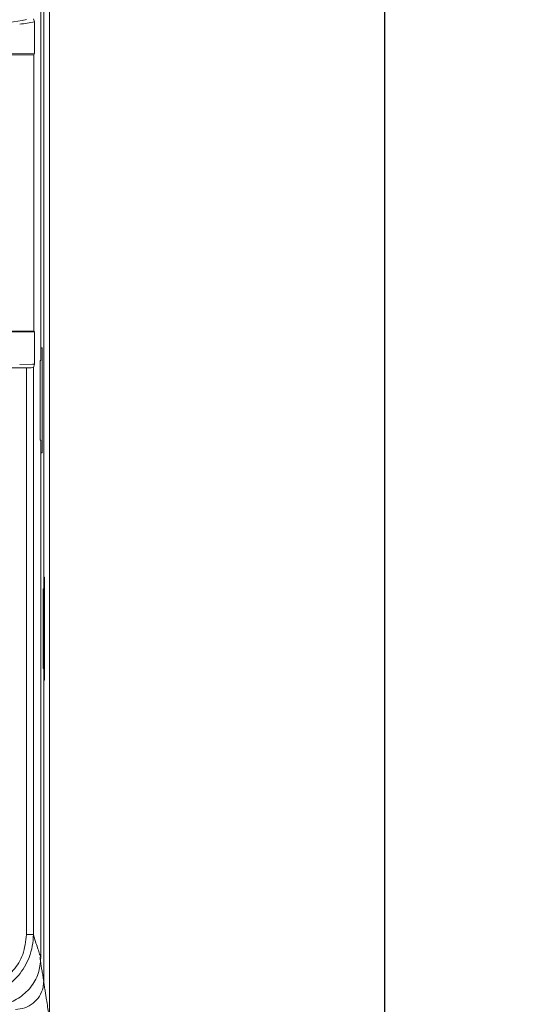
# Model space of a CAD drawing. Header units: inches. Extents: x 2954 to 6480, y 249 to 2776.
# Tile 42 of 105: x 3778 to 3842, y 1303 to 1426. Entities that reach past the tile are written whole.
import ezdxf

# ---------------------------------------------------------------- set-up
doc = ezdxf.new("R2010")
doc.units = ezdxf.units.IN
doc.header["$MEASUREMENT"] = 0
doc.layers.add('PWR_0300HP', color=7, linetype='Continuous')
doc.styles.get("Standard").update_dxf_attribs({"font": 'arial.ttf'})
doc.dimstyles.new('BILLSTYLE', dxfattribs={"dimtxt": 20, "dimasz": 20, "dimexe": 0.25, "dimexo": 0.25, "dimgap": 10, "dimtad": 0, "dimtih": 1, "dimtoh": 1, "dimdec": 1, "dimzin": 4, "dimdsep": 46, "dimtxsty": 'Standard', "dimblk": '_FILLED', "dimcen": 0, "dimadec": 0, "dimazin": 0, "dimtfac": 1, "dimtdec": 1, "dimtofl": 0, "dimtmove": 0, "dimatfit": 3, "dimldrblk": '_FILLED', "dimfxl": 1, "dimtolj": 1, "dimtzin": 4, "dimarcsym": 0})

# ---------------------------------------------------------------- blocks, each defined once
blk = doc.blocks.new('_FILLED')
at = {"color": 0, "linetype": 'ByBlock'}
blk.add_solid([(0, 0), (-1, 0.2), (-1, -0.2)], dxfattribs=at)
blk = doc.blocks.new('*D71')
at = {"color": 0, "lineweight": -2, "transparency": 16777216}
for p, q in [((3824.23, 2524.7), (4034.61, 2524.7)), ((4034.36, 2504.7), (4034.36, 1906.17)), ((4034.36, 969.9), (4034.36, 1860.54)), ((3824.23, 949.9), (4034.61, 949.9))]:
    blk.add_line(p, q, dxfattribs=at)
at = {"layer": 'DEFPOINTS', "color": 0, "transparency": 16777216}
for p in [(3823.98, 2524.7), (3823.98, 949.9), (4034.36, 949.9)]:
    blk.add_point(p, dxfattribs=at)
at = {"color": 0, "lineweight": -2, "transparency": 16777216, "xscale": 20, "yscale": 20, "zscale": 20}
for p, rotation in [((4034.36, 2524.7), 90), ((4034.36, 949.9), 270)]:
    blk.add_blockref('_FILLED', p, dxfattribs=dict(at, rotation=rotation))
at = {"color": 0, "transparency": 16777216, "insert": (4034.36, 1896.17), "char_height": 20, "attachment_point": 2}
blk.add_mtext('\\A1;1574.8mm [62.0"]', dxfattribs=at)
blk = doc.blocks.new('SSW07_FRAME 4')
at = {"lineweight": 9}
for p, q in [((46.031, 62.282), (46.031, 4.051)), ((45.888, 50.269), (45.888, 18.149)), ((45.815, 23.886), (45.815, 50.034)), ((45.66, 32.391), (45.66, 31.598)), ((45.639, 31.566), (44.784, 31.566)), ((45.012, 31.588), (45.66, 31.598)), ((45.66, 31.598), (45.639, 31.566)), ((45.639, 31.566), (45.639, 24.626)), ((45.639, 24.626), (44.878, 24.626)), ((45.012, 24.604), (45.66, 24.594)), ((45.66, 24.594), (45.639, 24.626)), ((45.66, 23.796), (45.66, 24.594)), ((45.851, 24.204), (45.815, 24.205)), ((45.851, 24.204), (45.851, 21.565)), ((45.285, 23.788), (45.609, 23.796)), ((45.609, 23.796), (45.659, 23.796)), ((45.659, 23.796), (45.627, 23.711)), ((45.66, 23.796), (45.659, 23.796)), ((45.815, 23.886), (45.8, 23.886)), ((45.8, 23.886), (45.8, 21.886)), ((45.453, 9.466), (45.453, 23.703)), ((45.627, 23.711), (45.627, 9.466)), ((45.815, 21.886), (45.8, 21.886)), ((45.815, 8.886), (45.815, 21.886)), ((45.851, 21.565), (45.815, 21.564)), ((45.888, 18.517), (45.893, 18.518)), ((45.905, 18.441), (45.888, 18.442)), ((45.893, 18.518), (45.893, 18.442)), ((45.905, 18.441), (45.905, 15.856)), ((45.888, 18.149), (45.877, 18.149)), ((45.877, 18.149), (45.877, 16.149)), ((45.882, 16.149), (45.882, 18.149)), ((45.887, 16.149), (45.887, 18.149)), ((45.888, 16.149), (45.877, 16.149)), ((45.888, 16.149), (45.888, 8.295)), ((45.905, 15.856), (45.888, 15.856)), ((45.893, 15.856), (45.893, 15.804)), ((45.893, 15.804), (45.888, 15.804)), ((45.627, 9.466), (45.453, 9.466))]:
    blk.add_line(p, q, dxfattribs=at)
at = {"lineweight": 9, "flags": 128}
blk.add_lwpolyline([(45.627, 32.472), (45.639, 32.441), (45.66, 32.391)], dxfattribs=at)
at = {"lineweight": 9}
for centre, major_axis, ratio, start_param, end_param in [((39.205, 71.802), (39.949, 0), 0.999669, 4.865175, 4.874686), ((38.225, 26.101), (55.4, 0), 0.043661, 4.579461, 4.843221), ((45.427, 23.711), (0.2, 0), 0.043661, 4.843221, 6.266281)]:
    blk.add_ellipse(centre, major_axis=major_axis, ratio=ratio, start_param=start_param, end_param=end_param, dxfattribs=at)
for points, knots in [([(30.883, 32.451), (31.78, 32.308), (33.574, 32.021), (36.335, 31.814), (39.131, 31.78), (41.601, 31.924), (43.709, 32.158), (44.871, 32.351), (45.453, 32.448)], [0, 0, 0, 0, 0.186764, 0.373521, 0.565573, 0.757627, 0.878644, 1, 1, 1, 1]), ([(45.627, 9.466), (45.627, 9.466), (45.627, 9.272), (45.557, 8.898), (45.273, 8.421), (44.86, 8.073), (44.421, 7.905), (44.136, 7.878), (44.029, 7.878), (44.029, 7.878)], [0, 0, 0, 0, 0.0000048, 0.2328967, 0.4443006, 0.6565937, 0.8712383, 0.9999952, 1, 1, 1, 1]), ([(44.05, 8.077), (44.144, 8.083), (44.394, 8.097), (44.78, 8.25), (45.14, 8.552), (45.399, 8.97), (45.434, 9.296), (45.453, 9.466)], [0, 0, 0, 0, 0.129172, 0.344326, 0.556713, 0.76777, 1, 1, 1, 1]), ([(45.627, 9.466), (45.644, 9.408), (45.679, 9.29), (45.728, 9.149), (45.774, 9.008), (45.801, 8.926), (45.815, 8.886)], [0, 0, 0, 0, 0.28003, 0.560018, 0.780014, 1, 1, 1, 1]), ([(45.815, 8.886), (45.802, 8.751), (45.775, 8.481), (45.569, 8.122), (45.264, 7.85), (44.927, 7.706), (44.704, 7.692), (44.615, 7.686)], [0, 0, 0, 0, 0.21471, 0.429421, 0.644096, 0.858756, 1, 1, 1, 1]), ([(45.79, 8.886), (45.796, 8.858), (45.808, 8.803), (45.826, 8.649), (45.846, 8.554), (45.866, 8.427), (45.881, 8.339), (45.888, 8.295)], [0, 0, 0, 0, 0.186552, 0.373394, 0.560005, 0.779985, 1, 1, 1, 1]), ([(45.181, 7.588), (45.261, 7.596), (45.42, 7.612), (45.631, 7.733), (45.791, 7.913), (45.876, 8.111), (45.884, 8.242), (45.888, 8.295)], [0, 0, 0, 0, 0.214741, 0.429486, 0.644127, 0.858723, 1, 1, 1, 1]), ([(45.882, 8.3), (45.889, 8.266), (45.901, 8.198), (45.92, 8.063), (45.938, 7.951), (45.97, 7.749), (45.996, 7.588), (46.016, 7.467)], [0, 0, 0, 0, 0.139991, 0.280001, 0.42, 0.56, 1, 1, 1, 1])]:
    blk.add_open_spline(points, degree=3, knots=knots, dxfattribs=at)

msp = doc.modelspace()

# ---------------------------------------------------------------- linework, layer by layer
msp.add_lwpolyline([(3163.58, 2524.7), (3823.98, 2524.7), (3823.98, 949.9), (3163.58, 949.9)], close=True)

# ---------------------------------------------------------------- block references
at = {"layer": 'PWR_0300HP', "xscale": 5, "yscale": 5, "zscale": 5}
msp.add_blockref('SSW07_FRAME 4', (3551.77, 1264.25), dxfattribs=at)

# ---------------------------------------------------------------- dimensions: what is measured, and where the dimension line sits
dim = msp.add_linear_dim(base=(4034.36, 949.9), p1=(3823.98, 2524.7), p2=(3823.98, 949.9), angle=90, dimstyle='BILLSTYLE', override={"dimpost": 'mm'})
dim.commit()
dim.dimension.update_dxf_attribs({"geometry": '*D71', "text_midpoint": (4034.36, 1883.35), "dimtype": 160})

doc.saveas('drawing.dxf')
